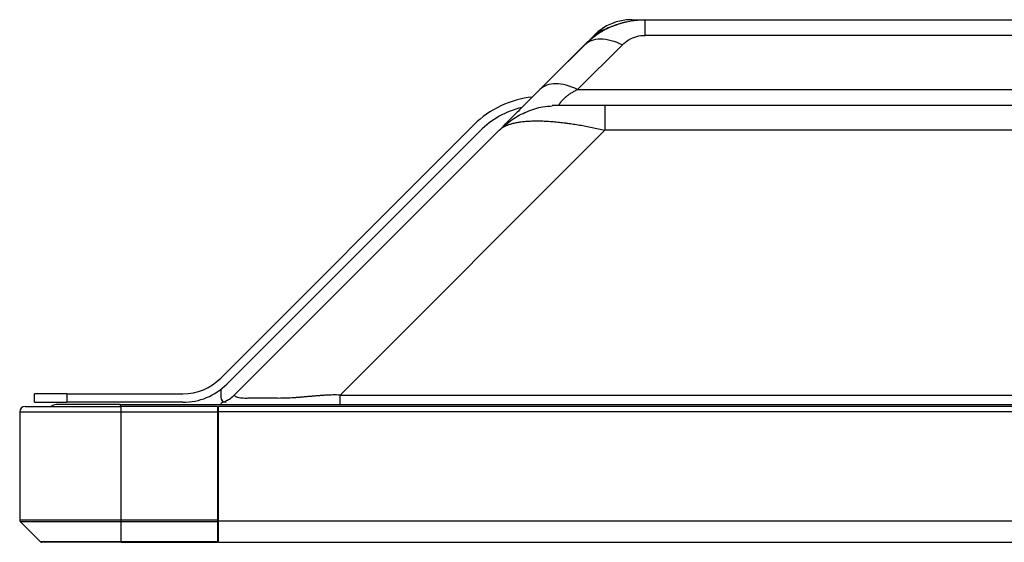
# Model space of a CAD drawing. Header units: millimetres. Extents: x 0 to 1118, y 0 to 864.
# Tile 39 of 256: x 163 to 181, y 679 to 689. Entities that reach past the tile are written whole.
import ezdxf

# ---------------------------------------------------------------- set-up
doc = ezdxf.new("R2010")
doc.units = ezdxf.units.MM

msp = doc.modelspace()

# ---------------------------------------------------------------- linework, layer by layer
at = {"color": 7, "linetype": 'Continuous', "lineweight": 25}
for p, q in [((174.0738, 688.6679), (179.649, 688.6679)), ((174.3223, 688.6679), (196.399, 688.6679)), ((180.549, 688.6679), (182.2825, 688.6679)), ((173.191, 688.1992), (172.3525, 687.3607)), ((173.3667, 688.375), (172.3772, 687.3855)), ((173.0596, 687.3607), (173.8981, 688.1992)), ((173.0596, 687.3607), (194.0954, 687.3607)), ((173.5709, 687.0679), (173.5709, 687.0542)), ((173.5709, 687.0679), (269.4294, 687.0679)), ((166.3802, 681.9607), (171.1201, 686.7006)), ((171.2333, 686.5875), (166.4934, 681.8476)), ((171.591, 686.5992), (166.6353, 681.6436)), ((168.6152, 681.6436), (173.5709, 686.5992)), ((269.4298, 686.5998), (173.5709, 686.5992)), ((166.3802, 681.7483), (166.3802, 681.6079)), ((162.899, 681.5079), (162.899, 681.6679)), ((163.499, 681.6679), (162.899, 681.6679)), ((163.499, 681.6679), (163.499, 681.5079)), ((163.499, 681.6679), (165.6731, 681.6679)), ((168.6152, 681.6436), (545.4708, 681.6436)), ((162.719, 681.4279), (164.519, 681.4279)), ((162.899, 681.5079), (163.499, 681.5079)), ((164.499, 681.4679), (163.339, 681.4679)), ((165.6731, 681.5079), (163.499, 681.5079)), ((164.499, 681.4679), (549.587, 681.4679)), ((164.519, 681.3279), (164.519, 681.4279)), ((166.319, 681.4279), (164.519, 681.4279)), ((166.319, 681.4279), (166.319, 681.3279)), ((547.742, 681.4279), (166.342, 681.4279)), ((166.342, 681.3279), (166.342, 681.4279)), ((162.619, 681.3279), (164.519, 681.3279)), ((162.619, 681.3279), (162.619, 679.3044)), ((164.519, 679.3044), (164.519, 681.3279)), ((164.519, 681.3279), (166.319, 681.3279)), ((166.319, 681.3279), (166.319, 679.3044)), ((166.342, 679.2879), (166.342, 681.3279)), ((547.742, 681.3279), (166.342, 681.3279)), ((166.342, 680.5279), (166.319, 680.5279)), ((166.342, 679.9279), (166.319, 679.9279)), ((164.519, 679.3044), (162.619, 679.3044)), ((162.619, 679.3044), (162.619, 679.2879)), ((162.619, 679.2879), (162.6307, 679.2761)), ((162.6307, 679.2761), (164.519, 679.2761)), ((162.6307, 679.2761), (163.0073, 678.8996)), ((166.319, 679.3044), (164.519, 679.3044)), ((164.519, 679.2761), (164.519, 679.3044)), ((164.519, 679.2761), (166.319, 679.2761)), ((164.519, 678.8996), (164.519, 679.2761)), ((166.319, 679.3044), (166.319, 679.2761)), ((166.319, 679.2761), (166.319, 678.8996)), ((166.319, 679.2279), (166.342, 679.2279)), ((166.342, 679.1879), (166.319, 679.1879)), ((166.342, 679.2879), (547.742, 679.2879)), ((166.342, 678.8879), (166.342, 679.2879)), ((164.519, 678.8996), (163.0073, 678.8996)), ((163.0073, 678.8996), (163.019, 678.8879)), ((163.019, 678.8879), (163.0356, 678.8879)), ((164.519, 678.8879), (163.0356, 678.8879)), ((166.319, 678.8996), (164.519, 678.8996)), ((164.519, 678.8879), (164.519, 678.8996)), ((164.519, 678.8879), (166.319, 678.8879)), ((166.319, 678.8996), (166.319, 678.8879)), ((166.342, 678.8879), (166.319, 678.8879)), ((166.342, 678.8879), (547.742, 678.8879))]:
    msp.add_line(p, q, dxfattribs=at)
at = {"color": 8, "linetype": 'Continuous', "lineweight": 25}
for p, q in [((195.099, 688.375), (174.3223, 688.375)), ((164.499, 681.4679), (164.499, 681.4279)), ((166.342, 681.2279), (166.319, 681.2279)), ((166.342, 679.8279), (166.319, 679.8279)), ((166.319, 679.4176), (166.342, 679.4176)), ((166.319, 679.3468), (166.342, 679.3468)), ((166.319, 679.2571), (166.342, 679.2571))]:
    msp.add_line(p, q, dxfattribs=at)
at = {"color": 7, "linetype": 'Continuous', "lineweight": 25}
for centre, radius, start, end in [((174.0738, 687.6679), 1, 90, 134.99941), ((172.3929, 685.4279), 1.8, 95.82257, 135), ((172.3929, 685.4279), 1.64, 103.3012, 135), ((165.6731, 682.6679), 1, 270, 315), ((165.6731, 682.6679), 1.16, 270, 315), ((166.4802, 681.6079), 0.1, 180, 270), ((162.719, 681.3279), 0.1, 90, 180), ((163.339, 681.2279), 0.24, 90, 123.55731), ((162.659, 679.3044), 0.04, 180, 225), ((163.0356, 678.9279), 0.04, 225, 270)]:
    msp.add_arc(centre, radius, start, end, dxfattribs=at)
at = {"color": 8, "linetype": 'Continuous', "lineweight": 25}
msp.add_arc((173.6289, 688.1036), 0.3774, 98.35919, 134.00908, dxfattribs=at)
at = {"color": 7, "linetype": 'Continuous', "lineweight": 25}
for points, knots in [([(173.191, 688.1992), (173.2043, 688.2123), (173.2309, 688.2384), (173.2727, 688.2759), (173.3158, 688.312), (173.3602, 688.3467), (173.406, 688.3799), (173.4529, 688.4114), (173.5011, 688.4414), (173.5504, 688.4697), (173.6008, 688.4963), (173.6522, 688.5211), (173.7046, 688.5441), (173.7578, 688.5653), (173.8119, 688.5846), (173.8667, 688.602), (173.9222, 688.6174), (173.9783, 688.6308), (174.0348, 688.6422), (174.0918, 688.6515), (174.1492, 688.6588), (174.2068, 688.664), (174.2645, 688.6672), (174.3031, 688.6677), (174.3223, 688.6679)], [0, 0, 0, 0, 0.0454762, 0.0909522, 0.13642, 0.1818781, 0.2273261, 0.2727609, 0.3181884, 0.3636209, 0.4090549, 0.4544879, 0.4999299, 0.545381, 0.590834, 0.6362972, 0.6817692, 0.7272393, 0.7727117, 0.8181834, 0.8636491, 0.9091136, 0.9545678, 1, 1, 1, 1]), ([(173.783, 688.5677), (173.7552, 688.5596), (173.6317, 688.5236), (173.4452, 688.414), (173.3121, 688.3), (173.2473, 688.2446)], [0, 0, 0, 0, 0.1299266, 0.5765398, 1, 1, 1, 1]), ([(174.3223, 688.375), (174.3223, 688.4675), (174.3223, 688.5416), (174.3223, 688.6418), (174.3223, 688.6679), (174.3223, 688.6679)], [0, 0, 0, 0, 0.5, 0.5, 1, 1, 1, 1]), ([(173.191, 688.1992), (173.2622, 688.2705), (173.3664, 688.3086), (173.6132, 688.3086), (173.7556, 688.2705), (173.8981, 688.1992)], [0, 0, 0, 0, 0.5, 0.5, 1, 1, 1, 1]), ([(173.8981, 688.1992), (173.9334, 688.2347), (174.0147, 688.297), (174.1625, 688.3594), (174.2687, 688.3749), (174.3223, 688.375)], [0, 0, 0, 0, 0.3666105, 0.6910617, 1, 1, 1, 1]), ([(173.0596, 687.3607), (172.9171, 687.432), (172.7748, 687.4701), (172.5279, 687.4701), (172.4237, 687.432), (172.3525, 687.3607)], [0, 0, 0, 0, 0.5, 0.5, 1, 1, 1, 1]), ([(172.3525, 687.3607), (172.2858, 687.2941), (172.1465, 687.1547), (171.9487, 686.9569), (171.7858, 686.7941), (171.6988, 686.7071), (171.6642, 686.6724), (171.6592, 686.6674)], [0, 0, 0, 0, 0.18388894, 0.37566874, 0.55812276, 0.72095273, 0.75, 0.75, 0.75, 0.75]), ([(172.7223, 687.0679), (172.721, 687.068), (172.7184, 687.0682), (172.7164, 687.0704), (172.7158, 687.0739), (172.7167, 687.0787), (172.7192, 687.085), (172.7232, 687.0927), (172.7287, 687.1017), (172.7357, 687.112), (172.7443, 687.1234), (172.7544, 687.136), (172.766, 687.1497), (172.7792, 687.1642), (172.794, 687.1795), (172.8103, 687.1956), (172.8282, 687.2121), (172.8476, 687.2291), (172.8685, 687.2463), (172.8911, 687.2636), (172.9152, 687.2809), (172.9409, 687.2979), (172.9682, 687.3146), (172.9971, 687.3308), (173.0274, 687.3463), (173.0488, 687.3559), (173.0596, 687.3607)], [0, 0, 0, 0, 0.0412313, 0.0826483, 0.1242211, 0.1659191, 0.2077116, 0.2495682, 0.2914599, 0.3333593, 0.3752414, 0.4170846, 0.4588706, 0.500586, 0.5422222, 0.5837769, 0.6252543, 0.6666659, 0.7080317, 0.7493804, 0.7907503, 0.8321902, 0.8737591, 0.9155276, 0.9575769, 1, 1, 1, 1]), ([(171.591, 686.5992), (171.6692, 686.6692), (171.8257, 686.8092), (172.1068, 686.9532), (172.3624, 687.0391), (172.5247, 687.0501), (172.5823, 687.0541)], [0, 0, 0, 0, 0.2815716, 0.5631431, 0.8447147, 1, 1, 1, 1]), ([(173.5709, 687.0617), (173.4377, 687.0617), (173.2388, 687.0617), (172.9998, 687.0617), (172.8449, 687.0617), (172.7234, 687.0617), (172.6077, 687.0617), (172.5921, 687.0617), (172.5816, 687.0616)], [0, 0, 0, 0, 0.2515998, 0.3760262, 0.4999615, 0.6239048, 0.7483501, 1, 1, 1, 1]), ([(171.591, 686.5992), (171.5964, 686.6044), (171.6072, 686.6148), (171.6257, 686.6296), (171.6459, 686.6439), (171.6679, 686.6575), (171.6917, 686.6705), (171.7173, 686.6828), (171.7447, 686.6944), (171.7738, 686.7053), (171.8046, 686.7155), (171.8372, 686.7248), (171.8715, 686.7334), (171.9075, 686.7412), (171.9452, 686.7482), (171.9844, 686.7544), (172.0253, 686.7598), (172.0678, 686.7643), (172.1119, 686.768), (172.1574, 686.7708), (172.2045, 686.7728), (172.253, 686.7739), (172.303, 686.7742), (172.3543, 686.7737), (172.407, 686.7723), (172.4609, 686.7701), (172.5161, 686.767), (172.5724, 686.7631), (172.6299, 686.7584), (172.6885, 686.7528), (172.748, 686.7464), (172.8086, 686.7392), (172.8861, 686.7291), (172.9816, 686.7152), (173.0959, 686.6964), (173.2123, 686.6754), (173.3305, 686.6521), (173.45, 686.6268), (173.5306, 686.6084), (173.5709, 686.5992)], [0, 0, 0, 0, 0.0239349, 0.0478804, 0.0718347, 0.0957963, 0.1197637, 0.1437354, 0.1677103, 0.1916871, 0.2156648, 0.2396424, 0.2636191, 0.2875943, 0.3115673, 0.3355379, 0.3595057, 0.3834706, 0.4074327, 0.4313922, 0.4553494, 0.4793049, 0.5032594, 0.5272139, 0.5511691, 0.5751259, 0.5990848, 0.6230461, 0.6470102, 0.670977, 0.6949465, 0.7189184, 0.7428922, 0.7857639, 0.828636, 0.8715029, 0.914358, 0.9571933, 1, 1, 1, 1]), ([(166.5055, 681.5482), (166.5187, 681.5548), (166.5671, 681.579), (166.6066, 681.6164), (166.6353, 681.6436)], [0, 0, 0, 0, 0.2725324, 1, 1, 1, 1]), ([(168.6152, 681.6436), (168.5927, 681.6442), (168.5478, 681.6453), (168.4803, 681.6448), (168.4129, 681.6429), (168.3455, 681.6398), (168.2782, 681.6356), (168.2109, 681.6307), (168.1438, 681.6253), (168.0768, 681.6195), (168.01, 681.6135), (167.9433, 681.6075), (167.8769, 681.6017), (167.8109, 681.5964), (167.7455, 681.5916), (167.6602, 681.5865), (167.5569, 681.5825), (167.4394, 681.5815), (167.3298, 681.5844), (167.2271, 681.5876), (167.1292, 681.5885), (167.0354, 681.5874), (166.9463, 681.584), (166.8657, 681.5813), (166.7988, 681.5821), (166.7457, 681.5865), (166.7063, 681.5944), (166.678, 681.6046), (166.6586, 681.6156), (166.6463, 681.6264), (166.6395, 681.6357), (166.6362, 681.6426), (166.6356, 681.6433), (166.6353, 681.6436)], [0, 0, 0, 0, 0.0206646, 0.0413201, 0.061974, 0.0826293, 0.1032858, 0.123942, 0.1445965, 0.1652497, 0.1859053, 0.2065716, 0.2272509, 0.2479282, 0.2685978, 0.2892692, 0.3297466, 0.3701927, 0.410612, 0.4510804, 0.491504, 0.5319311, 0.5742492, 0.6165189, 0.6588258, 0.7011505, 0.7434427, 0.7857499, 0.8286, 0.8714533, 0.9143266, 0.9571898, 1, 1, 1, 1]), ([(168.6152, 681.4679), (168.6152, 681.4679), (168.6152, 681.4835), (168.6152, 681.5436), (168.6152, 681.5881), (168.6152, 681.6436)], [0, 0, 0, 0, 0.5, 0.5, 1, 1, 1, 1]), ([(166.511, 681.5482), (166.5082, 681.5466), (166.5019, 681.543), (166.4887, 681.5358), (166.4623, 681.5225), (166.4117, 681.4992), (166.3732, 681.4852), (166.3892, 681.4814), (166.3934, 681.4804)], [0, 0, 0, 0, 0.0154281, 0.0335825, 0.0833187, 0.2453528, 0.7975229, 1, 1, 1, 1])]:
    msp.add_open_spline(points, degree=3, knots=knots, dxfattribs=at)
at = {"color": 8, "linetype": 'Continuous', "lineweight": 25}
msp.add_open_spline([(173.5709, 687.0542), (173.5709, 687.0502), (173.5709, 687.0392), (173.5709, 686.9532), (173.5709, 686.8092), (173.5709, 686.6692), (173.5709, 686.5992)], degree=3, knots=[0, 0, 0, 0, 0.1560835, 0.437389, 0.7186945, 1, 1, 1, 1], dxfattribs=at)

doc.saveas('drawing.dxf')
